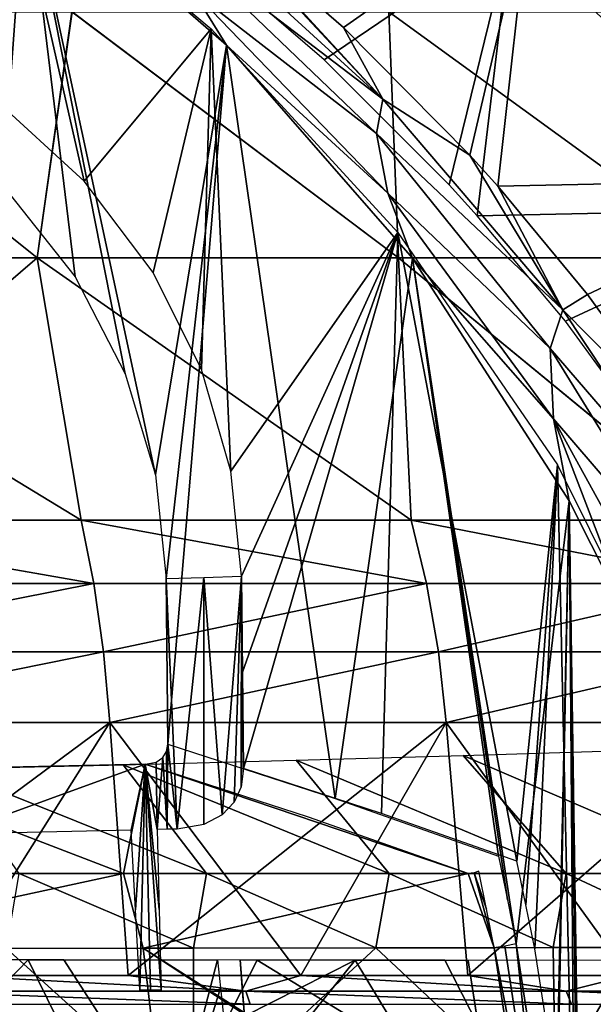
# Model space of a CAD drawing. Header units: millimetres. Extents: x -148 to 148, y -42 to 96.
# Tile 113 of 132: x 49 to 69, y 9 to 43. Entities that reach past the tile are written whole.
import ezdxf

# ---------------------------------------------------------------- set-up
doc = ezdxf.new("R2010")
doc.units = ezdxf.units.MM
doc.header["$LTSCALE"] = 127.314815
for name, color, linetype in [('126', 7, 'CONTINUOUS'), ('127', 7, 'CONTINUOUS'), ('128', 7, 'CONTINUOUS'), ('129', 7, 'CONTINUOUS'), ('131', 7, 'CONTINUOUS'), ('132', 7, 'CONTINUOUS'), ('141', 7, 'CONTINUOUS'), ('152', 7, 'CONTINUOUS'), ('153', 7, 'CONTINUOUS'), ('156', 7, 'CONTINUOUS'), ('157', 7, 'CONTINUOUS'), ('160', 7, 'CONTINUOUS'), ('161', 7, 'CONTINUOUS'), ('164', 7, 'CONTINUOUS'), ('181', 7, 'CONTINUOUS'), ('184', 7, 'CONTINUOUS'), ('186', 7, 'CONTINUOUS'), ('196', 7, 'CONTINUOUS'), ('224', 7, 'CONTINUOUS'), ('225', 7, 'CONTINUOUS'), ('226', 7, 'CONTINUOUS'), ('232', 7, 'CONTINUOUS')]:
    doc.layers.add(name, color=color, linetype=linetype)

msp = doc.modelspace()

# ---------------------------------------------------------------- linework, layer by layer
at = {"layer": '126', "color": 7, "linetype": 'Continuous'}
for points in [[(36.329, 35.119, -103.695), (39.16, 43.759, -94.541), (49.934, 35.119, -97.872), (36.329, 35.119, -103.695)], [(39.16, 43.759, -94.541), (51.165, 43.759, -88.62), (49.934, 35.119, -97.872), (39.16, 43.759, -94.541)], [(49.934, 35.119, -97.872), (51.165, 43.759, -88.62), (62.634, 35.119, -90.274), (49.934, 35.119, -97.872)], [(51.165, 43.759, -88.62), (62.295, 43.759, -81.184), (62.634, 35.119, -90.274), (51.165, 43.759, -88.62)], [(62.295, 43.759, -81.184), (72.358, 43.759, -72.358), (74.197, 35.119, -81.038), (62.295, 43.759, -81.184)], [(62.634, 35.119, -90.274), (62.295, 43.759, -81.184), (74.197, 35.119, -81.038), (62.634, 35.119, -90.274)], [(36.329, 35.119, -103.695), (49.934, 35.119, -97.872), (39.217, 25.914, -109.491), (36.329, 35.119, -103.695)], [(39.217, 25.914, -109.491), (49.934, 35.119, -97.872), (51.486, 25.914, -104.285), (39.217, 25.914, -109.491)], [(49.934, 35.119, -97.872), (62.634, 35.119, -90.274), (63.079, 25.914, -97.71), (49.934, 35.119, -97.872)], [(51.486, 25.914, -104.285), (49.934, 35.119, -97.872), (63.079, 25.914, -97.71), (51.486, 25.914, -104.285)], [(62.634, 35.119, -90.274), (74.197, 35.119, -81.038), (73.843, 25.914, -89.852), (62.634, 35.119, -90.274)], [(63.079, 25.914, -97.71), (62.634, 35.119, -90.274), (73.843, 25.914, -89.852), (63.079, 25.914, -97.71)]]:
    msp.add_3dface(points, dxfattribs=at)
at = {"layer": '127', "color": 7, "linetype": 'Continuous'}
for points in [[(36.329, 35.119, 103.695), (49.934, 35.119, 97.872), (39.158, 43.764, 94.537), (36.329, 35.119, 103.695)], [(39.158, 43.764, 94.537), (49.934, 35.119, 97.872), (51.163, 43.764, 88.617), (39.158, 43.764, 94.537)], [(49.934, 35.119, 97.872), (62.634, 35.119, 90.274), (51.163, 43.764, 88.617), (49.934, 35.119, 97.872)], [(51.163, 43.764, 88.617), (62.634, 35.119, 90.274), (62.292, 43.764, 81.18), (51.163, 43.764, 88.617)], [(62.634, 35.119, 90.274), (74.197, 35.119, 81.038), (62.292, 43.764, 81.18), (62.634, 35.119, 90.274)], [(62.292, 43.764, 81.18), (74.197, 35.119, 81.038), (72.355, 43.764, 72.355), (62.292, 43.764, 81.18)], [(39.223, 25.914, 109.489), (51.491, 25.914, 104.283), (36.329, 35.119, 103.695), (39.223, 25.914, 109.489)], [(36.329, 35.119, 103.695), (51.491, 25.914, 104.283), (49.934, 35.119, 97.872), (36.329, 35.119, 103.695)], [(51.491, 25.914, 104.283), (63.084, 25.914, 97.707), (49.934, 35.119, 97.872), (51.491, 25.914, 104.283)], [(49.934, 35.119, 97.872), (63.084, 25.914, 97.707), (62.634, 35.119, 90.274), (49.934, 35.119, 97.872)], [(63.084, 25.914, 97.707), (73.848, 25.914, 89.849), (62.634, 35.119, 90.274), (63.084, 25.914, 97.707)], [(62.634, 35.119, 90.274), (73.848, 25.914, 89.849), (74.197, 35.119, 81.038), (62.634, 35.119, 90.274)]]:
    msp.add_3dface(points, dxfattribs=at)
at = {"layer": '128', "color": 7, "linetype": 'Continuous'}
for points in [[(52.488, 18.81, -106.268), (40.485, 9.921, -111.891), (39.981, 18.81, -111.577), (52.488, 18.81, -106.268)], [(53.134, 9.921, -106.468), (40.485, 9.921, -111.891), (52.488, 18.81, -106.268), (53.134, 9.921, -106.468)], [(64.305, 18.81, -99.563), (53.134, 9.921, -106.468), (52.488, 18.81, -106.268), (64.305, 18.81, -99.563)], [(65.072, 9.921, -99.62), (53.134, 9.921, -106.468), (64.305, 18.81, -99.563), (65.072, 9.921, -99.62)], [(75.277, 18.81, -91.549), (65.072, 9.921, -99.62), (64.305, 18.81, -99.563), (75.277, 18.81, -91.549)], [(76.139, 9.921, -91.44), (65.072, 9.921, -99.62), (75.277, 18.81, -91.549), (76.139, 9.921, -91.44)]]:
    msp.add_3dface(points, dxfattribs=at)
at = {"layer": '129', "color": 7, "linetype": 'Continuous'}
for points in [[(39.986, 18.81, 111.575), (46.888, 9.921, 109.362), (52.493, 18.81, 106.266), (39.986, 18.81, 111.575)], [(46.888, 9.921, 109.362), (53.134, 9.921, 106.468), (52.493, 18.81, 106.266), (46.888, 9.921, 109.362)], [(53.134, 9.921, 106.468), (59.202, 9.921, 103.217), (52.493, 18.81, 106.266), (53.134, 9.921, 106.468)], [(52.493, 18.81, 106.266), (59.202, 9.921, 103.217), (64.31, 18.81, 99.56), (52.493, 18.81, 106.266)], [(59.202, 9.921, 103.217), (65.072, 9.921, 99.62), (64.31, 18.81, 99.56), (59.202, 9.921, 103.217)], [(64.31, 18.81, 99.56), (70.724, 9.921, 95.69), (75.281, 18.81, 91.546), (64.31, 18.81, 99.56)], [(65.072, 9.921, 99.62), (70.724, 9.921, 95.69), (64.31, 18.81, 99.56), (65.072, 9.921, 99.62)]]:
    msp.add_3dface(points, dxfattribs=at)
at = {"layer": '131', "color": 7, "linetype": 'Continuous'}
for points in [[(39.223, 25.914, 109.489), (39.554, 23.684, 110.575), (51.929, 23.684, 105.331), (39.223, 25.914, 109.489)], [(51.491, 25.914, 104.283), (39.223, 25.914, 109.489), (51.929, 23.684, 105.331), (51.491, 25.914, 104.283)], [(51.491, 25.914, 104.283), (51.929, 23.684, 105.331), (63.623, 23.684, 98.708), (51.491, 25.914, 104.283)], [(63.084, 25.914, 97.707), (51.491, 25.914, 104.283), (63.623, 23.684, 98.708), (63.084, 25.914, 97.707)], [(63.084, 25.914, 97.707), (63.623, 23.684, 98.708), (74.485, 23.684, 90.792), (63.084, 25.914, 97.707)], [(73.848, 25.914, 89.849), (63.084, 25.914, 97.707), (74.485, 23.684, 90.792), (73.848, 25.914, 89.849)], [(39.554, 23.684, 110.575), (39.814, 21.291, 111.276), (51.929, 23.684, 105.331), (39.554, 23.684, 110.575)], [(39.814, 21.291, 111.276), (52.27, 21.291, 105.997), (51.929, 23.684, 105.331), (39.814, 21.291, 111.276)], [(51.929, 23.684, 105.331), (52.27, 21.291, 105.997), (63.623, 23.684, 98.708), (51.929, 23.684, 105.331)], [(52.27, 21.291, 105.997), (64.041, 21.291, 99.329), (63.623, 23.684, 98.708), (52.27, 21.291, 105.997)], [(63.623, 23.684, 98.708), (64.041, 21.291, 99.329), (74.485, 23.684, 90.792), (63.623, 23.684, 98.708)], [(64.041, 21.291, 99.329), (74.973, 21.291, 91.36), (74.485, 23.684, 90.792), (64.041, 21.291, 99.329)], [(39.814, 21.291, 111.276), (39.986, 18.81, 111.575), (52.27, 21.291, 105.997), (39.814, 21.291, 111.276)], [(39.986, 18.81, 111.575), (52.493, 18.81, 106.266), (52.27, 21.291, 105.997), (39.986, 18.81, 111.575)], [(52.27, 21.291, 105.997), (52.493, 18.81, 106.266), (64.041, 21.291, 99.329), (52.27, 21.291, 105.997)], [(52.493, 18.81, 106.266), (64.31, 18.81, 99.56), (64.041, 21.291, 99.329), (52.493, 18.81, 106.266)], [(64.041, 21.291, 99.329), (64.31, 18.81, 99.56), (74.973, 21.291, 91.36), (64.041, 21.291, 99.329)], [(64.31, 18.81, 99.56), (75.281, 18.81, 91.546), (74.973, 21.291, 91.36), (64.31, 18.81, 99.56)]]:
    msp.add_3dface(points, dxfattribs=at)
at = {"layer": '132', "color": 7, "linetype": 'Continuous'}
for points in [[(39.554, 23.684, -110.575), (39.217, 25.914, -109.491), (51.929, 23.684, -105.331), (39.554, 23.684, -110.575)], [(39.217, 25.914, -109.491), (51.486, 25.914, -104.285), (51.929, 23.684, -105.331), (39.217, 25.914, -109.491)], [(51.486, 25.914, -104.285), (63.079, 25.914, -97.71), (63.623, 23.684, -98.708), (51.486, 25.914, -104.285)], [(51.929, 23.684, -105.331), (51.486, 25.914, -104.285), (63.623, 23.684, -98.708), (51.929, 23.684, -105.331)], [(63.079, 25.914, -97.71), (73.843, 25.914, -89.852), (74.485, 23.684, -90.792), (63.079, 25.914, -97.71)], [(63.623, 23.684, -98.708), (63.079, 25.914, -97.71), (74.485, 23.684, -90.792), (63.623, 23.684, -98.708)], [(39.554, 23.684, -110.575), (51.929, 23.684, -105.331), (39.814, 21.291, -111.276), (39.554, 23.684, -110.575)], [(39.814, 21.291, -111.276), (51.929, 23.684, -105.331), (52.27, 21.291, -105.997), (39.814, 21.291, -111.276)], [(51.929, 23.684, -105.331), (63.623, 23.684, -98.708), (52.27, 21.291, -105.997), (51.929, 23.684, -105.331)], [(52.27, 21.291, -105.997), (63.623, 23.684, -98.708), (64.041, 21.291, -99.329), (52.27, 21.291, -105.997)], [(63.623, 23.684, -98.708), (74.485, 23.684, -90.792), (64.041, 21.291, -99.329), (63.623, 23.684, -98.708)], [(64.041, 21.291, -99.329), (74.485, 23.684, -90.792), (74.973, 21.291, -91.36), (64.041, 21.291, -99.329)], [(39.981, 18.81, -111.577), (39.814, 21.291, -111.276), (52.27, 21.291, -105.997), (39.981, 18.81, -111.577)], [(52.488, 18.81, -106.268), (39.981, 18.81, -111.577), (52.27, 21.291, -105.997), (52.488, 18.81, -106.268)], [(52.488, 18.81, -106.268), (52.27, 21.291, -105.997), (64.041, 21.291, -99.329), (52.488, 18.81, -106.268)], [(64.305, 18.81, -99.563), (52.488, 18.81, -106.268), (64.041, 21.291, -99.329), (64.305, 18.81, -99.563)], [(64.305, 18.81, -99.563), (64.041, 21.291, -99.329), (74.973, 21.291, -91.36), (64.305, 18.81, -99.563)], [(75.277, 18.81, -91.549), (64.305, 18.81, -99.563), (74.973, 21.291, -91.36), (75.277, 18.81, -91.549)]]:
    msp.add_3dface(points, dxfattribs=at)
at = {"layer": '141', "color": 7, "linetype": 'Continuous'}
for points in [[(57.265, 9.372, 104.459), (46.888, 9.921, 109.362), (45.293, 9.372, 110.179), (57.265, 9.372, 104.459)], [(53.134, 9.921, 106.468), (46.888, 9.921, 109.362), (57.265, 9.372, 104.459), (53.134, 9.921, 106.468)], [(59.202, 9.921, 103.217), (53.134, 9.921, 106.468), (57.265, 9.372, 104.459), (59.202, 9.921, 103.217)], [(68.526, 9.372, 97.442), (59.202, 9.921, 103.217), (57.265, 9.372, 104.459), (68.526, 9.372, 97.442)], [(65.072, 9.921, 99.62), (59.202, 9.921, 103.217), (68.526, 9.372, 97.442), (65.072, 9.921, 99.62)], [(70.724, 9.921, 95.69), (65.072, 9.921, 99.62), (68.526, 9.372, 97.442), (70.724, 9.921, 95.69)], [(78.937, 9.372, 89.217), (70.724, 9.921, 95.69), (68.526, 9.372, 97.442), (78.937, 9.372, 89.217)], [(57.424, 8.912, 104.748), (45.293, 9.372, 110.179), (45.419, 8.912, 110.484), (57.424, 8.912, 104.748)], [(57.265, 9.372, 104.459), (45.293, 9.372, 110.179), (57.424, 8.912, 104.748), (57.265, 9.372, 104.459)], [(68.716, 8.912, 97.712), (57.265, 9.372, 104.459), (57.424, 8.912, 104.748), (68.716, 8.912, 97.712)], [(68.526, 9.372, 97.442), (57.265, 9.372, 104.459), (68.716, 8.912, 97.712), (68.526, 9.372, 97.442)], [(79.156, 8.912, 89.465), (68.526, 9.372, 97.442), (68.716, 8.912, 97.712), (79.156, 8.912, 89.465)], [(78.937, 9.372, 89.217), (68.526, 9.372, 97.442), (79.156, 8.912, 89.465), (78.937, 9.372, 89.217)]]:
    msp.add_3dface(points, dxfattribs=at)
at = {"layer": '152', "color": 40, "linetype": 'Continuous', "true_color": 0xfaa000}
for points in [[(55.416, 4.949, -117.592), (42.084, 4.909, -122.319), (48.866, 10.877, -118.905), (55.416, 4.949, -117.592)], [(55.436, 10.886, -116.329), (55.416, 4.949, -117.592), (48.866, 10.877, -118.905), (55.436, 10.886, -116.329)], [(68.162, 4.99, -111.61), (55.416, 4.949, -117.592), (61.837, 10.895, -113.44), (68.162, 4.99, -111.61)], [(61.837, 10.895, -113.44), (55.416, 4.949, -117.592), (55.436, 10.886, -116.329), (61.837, 10.895, -113.44)], [(68.07, 10.903, -110.24), (68.162, 4.99, -111.61), (61.837, 10.895, -113.44), (68.07, 10.903, -110.24)], [(74.099, 10.912, -106.751), (68.162, 4.99, -111.61), (68.07, 10.903, -110.24), (74.099, 10.912, -106.751)], [(80.185, 5.031, -104.437), (68.162, 4.99, -111.61), (74.099, 10.912, -106.751), (80.185, 5.031, -104.437)]]:
    msp.add_3dface(points, dxfattribs=at)
at = {"layer": '153', "color": 40, "linetype": 'Continuous', "true_color": 0xfaa000}
for points in [[(55.436, 10.886, -116.329), (48.866, 10.877, -118.905), (49.307, 13.5, -118.159), (55.436, 10.886, -116.329)], [(55.893, 13.5, -115.515), (55.436, 10.886, -116.329), (49.307, 13.5, -118.159), (55.893, 13.5, -115.515)], [(61.837, 10.895, -113.44), (55.436, 10.886, -116.329), (55.893, 13.5, -115.515), (61.837, 10.895, -113.44)], [(62.305, 13.5, -112.552), (61.837, 10.895, -113.44), (55.893, 13.5, -115.515), (62.305, 13.5, -112.552)], [(68.07, 10.903, -110.24), (61.837, 10.895, -113.44), (62.305, 13.5, -112.552), (68.07, 10.903, -110.24)], [(68.523, 13.5, -109.282), (68.07, 10.903, -110.24), (62.305, 13.5, -112.552), (68.523, 13.5, -109.282)], [(74.099, 10.912, -106.751), (68.07, 10.903, -110.24), (68.523, 13.5, -109.282), (74.099, 10.912, -106.751)], [(74.53, 13.5, -105.719), (74.099, 10.912, -106.751), (68.523, 13.5, -109.282), (74.53, 13.5, -105.719)]]:
    msp.add_3dface(points, dxfattribs=at)
at = {"layer": '156', "color": 40, "linetype": 'Continuous', "true_color": 0xfaa000}
for points in [[(40.768, 10.867, 121.576), (54.72, 1.89, 118.439), (53.666, 10.884, 117.06), (40.768, 10.867, 121.576)], [(41.533, 1.856, 123.002), (54.72, 1.89, 118.439), (40.768, 10.867, 121.576), (41.533, 1.856, 123.002)], [(67.322, 2.183, 112.628), (65.989, 10.9, 111.353), (53.666, 10.884, 117.06), (67.322, 2.183, 112.628)], [(54.72, 1.89, 118.439), (67.352, 1.925, 112.663), (53.666, 10.884, 117.06), (54.72, 1.89, 118.439)], [(67.352, 1.925, 112.663), (67.322, 2.183, 112.628), (53.666, 10.884, 117.06), (67.352, 1.925, 112.663)]]:
    msp.add_3dface(points, dxfattribs=at)
at = {"layer": '157', "color": 40, "linetype": 'Continuous', "true_color": 0xfaa000}
for points in [[(40.273, 13.5, 121.173), (40.768, 10.867, 121.576), (52.976, 13.5, 116.734), (40.273, 13.5, 121.173)], [(40.768, 10.867, 121.576), (53.666, 10.884, 117.06), (52.976, 13.5, 116.734), (40.768, 10.867, 121.576)], [(52.976, 13.5, 116.734), (53.666, 10.884, 117.06), (65.083, 13.5, 111.142), (52.976, 13.5, 116.734)], [(53.666, 10.884, 117.06), (65.989, 10.9, 111.353), (65.083, 13.5, 111.142), (53.666, 10.884, 117.06)], [(65.083, 13.5, 111.142), (65.989, 10.9, 111.353), (65.296, 13.525, 111.023), (65.083, 13.5, 111.142)], [(65.455, 13.588, 110.923), (65.296, 13.525, 111.023), (65.726, 12.25, 111.139), (65.455, 13.588, 110.923)], [(65.296, 13.525, 111.023), (65.989, 10.9, 111.353), (65.726, 12.25, 111.139), (65.296, 13.525, 111.023)]]:
    msp.add_3dface(points, dxfattribs=at)
at = {"layer": '160', "color": 40, "linetype": 'Continuous', "true_color": 0xfaa000}
for points in [[(64.909, 17.648, -101.108), (68.523, 13.5, -109.282), (59.034, 17.48, -104.647), (64.909, 17.648, -101.108)], [(70.574, 17.827, -97.239), (74.53, 13.5, -105.719), (64.909, 17.648, -101.108), (70.574, 17.827, -97.239)], [(74.53, 13.5, -105.719), (68.523, 13.5, -109.282), (64.909, 17.648, -101.108), (74.53, 13.5, -105.719)], [(52.965, 17.324, -107.846), (55.893, 13.5, -115.515), (46.725, 17.183, -110.692), (52.965, 17.324, -107.846)], [(59.034, 17.48, -104.647), (62.305, 13.5, -112.552), (52.965, 17.324, -107.846), (59.034, 17.48, -104.647)], [(62.305, 13.5, -112.552), (55.893, 13.5, -115.515), (52.965, 17.324, -107.846), (62.305, 13.5, -112.552)], [(68.523, 13.5, -109.282), (62.305, 13.5, -112.552), (59.034, 17.48, -104.647), (68.523, 13.5, -109.282)], [(55.893, 13.5, -115.515), (49.307, 13.5, -118.159), (46.725, 17.183, -110.692), (55.893, 13.5, -115.515)]]:
    msp.add_3dface(points, dxfattribs=at)
at = {"layer": '161', "color": 40, "linetype": 'Continuous', "true_color": 0xfaa000}
for points in [[(52.976, 13.5, 116.734), (53.73, 17.343, 107.467), (43.545, 17.118, 111.982), (52.976, 13.5, 116.734)], [(52.976, 13.5, 116.734), (65.083, 13.5, 111.142), (53.73, 17.343, 107.467), (52.976, 13.5, 116.734)], [(53.73, 17.343, 107.467), (65.083, 13.5, 111.142), (59.473, 15.486, 109.196), (53.73, 17.343, 107.467)], [(40.273, 13.5, 121.173), (52.976, 13.5, 116.734), (43.545, 17.118, 111.982), (40.273, 13.5, 121.173)]]:
    msp.add_3dface(points, dxfattribs=at)
at = {"layer": '164', "color": 40, "linetype": 'Continuous', "true_color": 0xfaa000}
for points in [[(56.139, 47.173, 103.321), (60.697, 43.215, 104.741), (67.26, 47.817, 96.33), (56.139, 47.173, 103.321)], [(60.697, 43.215, 104.741), (65.138, 38.726, 106.283), (67.26, 47.817, 96.33), (60.697, 43.215, 104.741)], [(65.138, 38.726, 106.283), (66.118, 37.636, 106.646), (67.26, 47.817, 96.33), (65.138, 38.726, 106.283)], [(66.118, 37.636, 106.646), (77.907, 37.888, 98.937), (67.26, 47.817, 96.33), (66.118, 37.636, 106.646)], [(67.26, 47.817, 96.33), (77.907, 37.888, 98.937), (78.125, 48.031, 88.433), (67.26, 47.817, 96.33)], [(66.118, 37.636, 106.646), (69.27, 33.842, 107.874), (77.907, 37.888, 98.937), (66.118, 37.636, 106.646)], [(69.27, 33.842, 107.874), (73.063, 28.577, 109.483), (77.907, 37.888, 98.937), (69.27, 33.842, 107.874)]]:
    msp.add_3dface(points, dxfattribs=at)
at = {"layer": '181', "color": 40, "linetype": 'Continuous', "true_color": 0xfaa000}
for points in [[(41.52, 4.574, -120.429), (54.671, 4.596, -115.77), (43.931, 10.481, -118.535), (41.52, 4.574, -120.429)], [(43.931, 10.481, -118.535), (54.671, 4.596, -115.77), (50.878, 10.476, -116.058), (43.931, 10.481, -118.535)], [(50.878, 10.476, -116.058), (54.671, 4.596, -115.77), (57.668, 10.468, -113.225), (50.878, 10.476, -116.058)], [(54.671, 4.596, -115.77), (67.243, 4.614, -109.874), (57.668, 10.468, -113.225), (54.671, 4.596, -115.77)], [(57.668, 10.468, -113.225), (67.243, 4.614, -109.874), (64.265, 10.457, -110.051), (57.668, 10.468, -113.225)], [(64.265, 10.457, -110.051), (67.243, 4.614, -109.874), (70.66, 10.445, -106.543), (64.265, 10.457, -110.051)], [(67.243, 4.614, -109.874), (79.101, 4.626, -102.806), (70.66, 10.445, -106.543), (67.243, 4.614, -109.874)]]:
    msp.add_3dface(points, dxfattribs=at)
at = {"layer": '184', "color": 40, "linetype": 'Continuous', "true_color": 0xfaa000}
for points in [[(42.826, 10.482, 118.891), (49.629, 10.477, 116.534), (40.977, 1.577, 121.1), (42.826, 10.482, 118.891)], [(40.977, 1.577, 121.1), (49.629, 10.477, 116.534), (53.984, 1.608, 116.6), (40.977, 1.577, 121.1)], [(49.629, 10.477, 116.534), (56.274, 10.47, 113.841), (53.984, 1.608, 116.6), (49.629, 10.477, 116.534)], [(53.984, 1.608, 116.6), (56.274, 10.47, 113.841), (56.382, 9.49, 114.02), (53.984, 1.608, 116.6)], [(66.442, 1.636, 110.905), (53.984, 1.608, 116.6), (61.116, 10.463, 111.62), (66.442, 1.636, 110.905)], [(61.116, 10.463, 111.62), (53.984, 1.608, 116.6), (57.223, 8.5, 113.875), (61.116, 10.463, 111.62)], [(57.07, 10.469, 113.491), (61.116, 10.463, 111.62), (57.223, 8.5, 113.875), (57.07, 10.469, 113.491)], [(57.147, 9.49, 113.684), (57.07, 10.469, 113.491), (57.223, 8.5, 113.875), (57.147, 9.49, 113.684)], [(65.085, 10.456, 109.625), (66.442, 1.636, 110.905), (61.116, 10.463, 111.62), (65.085, 10.456, 109.625)], [(66.419, 1.833, 110.878), (66.442, 1.636, 110.905), (65.085, 10.456, 109.625), (66.419, 1.833, 110.878)], [(56.489, 8.5, 114.195), (53.984, 1.608, 116.6), (56.382, 9.49, 114.02), (56.489, 8.5, 114.195)]]:
    msp.add_3dface(points, dxfattribs=at)
at = {"layer": '186', "color": 40, "linetype": 'Continuous', "true_color": 0xfaa000}
for points in [[(77.306, 46.734, 87.138), (77.026, 36.842, 97.461), (66.581, 46.53, 94.947), (77.306, 46.734, 87.138)], [(55.519, 45.964, 101.839), (66.581, 46.53, 94.947), (60.027, 42.082, 103.219), (55.519, 45.964, 101.839)], [(60.027, 42.082, 103.219), (66.581, 46.53, 94.947), (64.417, 37.685, 104.717), (60.027, 42.082, 103.219)], [(66.581, 46.53, 94.947), (65.401, 36.601, 105.075), (64.417, 37.685, 104.717), (66.581, 46.53, 94.947)], [(77.026, 36.842, 97.461), (65.401, 36.601, 105.075), (66.581, 46.53, 94.947), (77.026, 36.842, 97.461)], [(65.401, 36.601, 105.075), (77.026, 36.842, 97.461), (68.502, 32.906, 106.261), (65.401, 36.601, 105.075)], [(68.502, 32.906, 106.261), (77.026, 36.842, 97.461), (72.251, 27.765, 107.818), (68.502, 32.906, 106.261)]]:
    msp.add_3dface(points, dxfattribs=at)
at = {"layer": '196', "color": 40, "linetype": 'Continuous', "true_color": 0xfaa000}
for points in [[(55.797, 23.902, 105.765), (54.862, 15.068, 107.12), (54.471, 23.859, 106.456), (55.797, 23.902, 105.765)], [(54.471, 23.859, 106.456), (54.862, 15.068, 107.12), (54.531, 18.043, 106.996), (54.471, 23.859, 106.456)], [(55.8, 15.225, 106.621), (54.862, 15.068, 107.12), (55.797, 23.902, 105.765), (55.8, 15.225, 106.621)], [(57.115, 23.949, 105.058), (56.441, 15.563, 106.251), (55.797, 23.902, 105.765), (57.115, 23.949, 105.058)], [(56.441, 15.563, 106.251), (55.8, 15.225, 106.621), (55.797, 23.902, 105.765), (56.441, 15.563, 106.251)], [(56.86, 16.01, 105.984), (56.441, 15.563, 106.251), (57.115, 23.949, 105.058), (56.86, 16.01, 105.984)], [(57.107, 16.55, 105.798), (56.86, 16.01, 105.984), (57.115, 23.949, 105.058), (57.107, 16.55, 105.798)], [(57.153, 20.58, 105.373), (57.107, 16.55, 105.798), (57.115, 23.949, 105.058), (57.153, 20.58, 105.373)], [(57.19, 17.197, 105.689), (57.107, 16.55, 105.798), (57.153, 20.58, 105.373), (57.19, 17.197, 105.689)], [(54.531, 18.043, 106.996), (54.511, 15.059, 107.298), (54.488, 17.787, 107.043), (54.531, 18.043, 106.996)], [(54.862, 15.068, 107.12), (54.511, 15.059, 107.298), (54.531, 18.043, 106.996), (54.862, 15.068, 107.12)], [(54.488, 17.787, 107.043), (54.511, 15.059, 107.298), (54.358, 17.581, 107.129), (54.488, 17.787, 107.043)], [(43.545, 17.118, 111.982), (53.73, 17.343, 107.467), (46.971, 14.886, 110.807), (43.545, 17.118, 111.982)], [(46.971, 14.886, 110.807), (53.73, 17.343, 107.467), (53.24, 15.028, 107.935), (46.971, 14.886, 110.807)], [(53.24, 15.028, 107.935), (53.73, 17.343, 107.467), (53.393, 12.225, 108.133), (53.24, 15.028, 107.935)], [(53.73, 17.343, 107.467), (53.547, 9.413, 108.331), (53.393, 12.225, 108.133), (53.73, 17.343, 107.467)], [(53.547, 9.413, 108.331), (53.73, 17.343, 107.467), (53.92, 9.413, 108.147), (53.547, 9.413, 108.331)], [(54.16, 15.051, 107.476), (53.73, 17.343, 107.467), (54.12, 17.42, 107.264), (54.16, 15.051, 107.476)], [(53.92, 9.413, 108.147), (53.73, 17.343, 107.467), (54.292, 9.413, 107.962), (53.92, 9.413, 108.147)], [(54.292, 9.413, 107.962), (53.73, 17.343, 107.467), (54.226, 12.236, 107.718), (54.292, 9.413, 107.962)], [(54.226, 12.236, 107.718), (53.73, 17.343, 107.467), (54.16, 15.051, 107.476), (54.226, 12.236, 107.718)], [(54.358, 17.581, 107.129), (54.16, 15.051, 107.476), (54.12, 17.42, 107.264), (54.358, 17.581, 107.129)], [(54.511, 15.059, 107.298), (54.16, 15.051, 107.476), (54.358, 17.581, 107.129), (54.511, 15.059, 107.298)]]:
    msp.add_3dface(points, dxfattribs=at)
at = {"layer": '224', "color": 40, "linetype": 'Continuous', "true_color": 0xfaa000}
for points in [[(49.543, 48.743, 103.06), (42.086, 53.758, 101.133), (48.73, 37.666, 103.875), (49.543, 48.743, 103.06)], [(51.269, 34.455, 104.73), (49.543, 48.743, 103.06), (48.73, 37.666, 103.875), (51.269, 34.455, 104.73)], [(53.037, 31.057, 105.453), (49.543, 48.743, 103.06), (51.269, 34.455, 104.73), (53.037, 31.057, 105.453)], [(54.096, 27.505, 106.033), (49.543, 48.743, 103.06), (53.037, 31.057, 105.453), (54.096, 27.505, 106.033)], [(56.591, 42.596, 105.309), (49.543, 48.743, 103.06), (54.096, 27.505, 106.033), (56.591, 42.596, 105.309)], [(54.471, 23.859, 106.456), (56.591, 42.596, 105.309), (54.096, 27.505, 106.033), (54.471, 23.859, 106.456)], [(54.471, 23.859, 106.456), (54.531, 18.043, 106.996), (56.591, 42.596, 105.309), (54.471, 23.859, 106.456)], [(56.591, 42.596, 105.309), (54.531, 18.043, 106.996), (60.411, 16.145, 108.774), (56.591, 42.596, 105.309)], [(63.121, 35.109, 107.86), (56.591, 42.596, 105.309), (60.411, 16.145, 108.774), (63.121, 35.109, 107.86)], [(66.15, 14.116, 110.778), (63.121, 35.109, 107.86), (60.411, 16.145, 108.774), (66.15, 14.116, 110.778)], [(66.465, 12.583, 111.028), (63.121, 35.109, 107.86), (66.15, 14.116, 110.778), (66.465, 12.583, 111.028)], [(66.768, 11.036, 111.276), (63.121, 35.109, 107.86), (66.465, 12.583, 111.028), (66.768, 11.036, 111.276)], [(68.624, 26.595, 110.488), (63.121, 35.109, 107.86), (66.768, 11.036, 111.276), (68.624, 26.595, 110.488)], [(68.113, 2.267, 112.567), (68.624, 26.595, 110.488), (66.768, 11.036, 111.276), (68.113, 2.267, 112.567)], [(68.144, 2.003, 112.602), (68.624, 26.595, 110.488), (68.113, 2.267, 112.567), (68.144, 2.003, 112.602)], [(68.887, -7.131, 113.727), (68.624, 26.595, 110.488), (68.144, 2.003, 112.602), (68.887, -7.131, 113.727)], [(69.085, -11.891, 114.246), (68.624, 26.595, 110.488), (68.887, -7.131, 113.727), (69.085, -11.891, 114.246)], [(69.225, -16.651, 114.743), (68.624, 26.595, 110.488), (69.085, -11.891, 114.246), (69.225, -16.651, 114.743)], [(69.395, -24.106, 115.506), (68.624, 26.595, 110.488), (69.225, -16.651, 114.743), (69.395, -24.106, 115.506)], [(70.946, 21.987, 111.782), (68.624, 26.595, 110.488), (69.395, -24.106, 115.506), (70.946, 21.987, 111.782)], [(69.561, -31.5, 116.263), (70.946, 21.987, 111.782), (69.395, -24.106, 115.506), (69.561, -31.5, 116.263)]]:
    msp.add_3dface(points, dxfattribs=at)
at = {"layer": '225', "color": 40, "linetype": 'Continuous', "true_color": 0xfaa000}
for points in [[(51.586, 37.812, 102.441), (48.336, 40.791, 101.459), (49.042, 49.044, 100.871), (51.586, 37.812, 102.441)], [(56.056, 43.168, 103.044), (51.586, 37.812, 102.441), (49.042, 49.044, 100.871), (56.056, 43.168, 103.044)], [(54.011, 34.609, 103.304), (51.586, 37.812, 102.441), (56.056, 43.168, 103.044), (54.011, 34.609, 103.304)], [(55.715, 31.209, 104.037), (54.011, 34.609, 103.304), (56.056, 43.168, 103.044), (55.715, 31.209, 104.037)], [(56.746, 27.636, 104.627), (55.715, 31.209, 104.037), (56.056, 43.168, 103.044), (56.746, 27.636, 104.627)], [(62.609, 36.016, 105.52), (56.746, 27.636, 104.627), (56.056, 43.168, 103.044), (62.609, 36.016, 105.52)], [(57.115, 23.949, 105.058), (56.746, 27.636, 104.627), (62.609, 36.016, 105.52), (57.115, 23.949, 105.058)], [(57.153, 20.58, 105.373), (57.115, 23.949, 105.058), (62.609, 36.016, 105.52), (57.153, 20.58, 105.373)], [(57.19, 17.197, 105.689), (57.153, 20.58, 105.373), (62.609, 36.016, 105.52), (57.19, 17.197, 105.689)], [(62.037, 15.612, 107.212), (57.19, 17.197, 105.689), (62.609, 36.016, 105.52), (62.037, 15.612, 107.212)], [(66.793, 13.941, 108.892), (62.037, 15.612, 107.212), (62.609, 36.016, 105.52), (66.793, 13.941, 108.892)], [(68.219, 27.856, 108.097), (66.793, 13.941, 108.892), (62.609, 36.016, 105.52), (68.219, 27.856, 108.097)], [(67.113, 12.409, 109.144), (66.793, 13.941, 108.892), (68.219, 27.856, 108.097), (67.113, 12.409, 109.144)], [(67.421, 10.861, 109.394), (67.113, 12.409, 109.144), (68.219, 27.856, 108.097), (67.421, 10.861, 109.394)], [(68.793, 2.084, 110.695), (67.421, 10.861, 109.394), (68.219, 27.856, 108.097), (68.793, 2.084, 110.695)], [(72.72, 18.825, 110.616), (68.793, 2.084, 110.695), (68.219, 27.856, 108.097), (72.72, 18.825, 110.616)], [(69.582, -7.305, 111.859), (68.793, 2.084, 110.695), (72.72, 18.825, 110.616), (69.582, -7.305, 111.859)]]:
    msp.add_3dface(points, dxfattribs=at)
at = {"layer": '226', "color": 40, "linetype": 'Continuous', "true_color": 0xfaa000}
for points in [[(66.373, 10.954, 111.234), (65.989, 10.9, 111.353), (67.743, 1.949, 112.551), (66.373, 10.954, 111.234)], [(65.989, 10.9, 111.353), (67.322, 2.183, 112.628), (67.743, 1.949, 112.551), (65.989, 10.9, 111.353)], [(66.768, 11.036, 111.276), (66.373, 10.954, 111.234), (67.743, 1.949, 112.551), (66.768, 11.036, 111.276)], [(68.113, 2.267, 112.567), (66.768, 11.036, 111.276), (67.743, 1.949, 112.551), (68.113, 2.267, 112.567)]]:
    msp.add_3dface(points, dxfattribs=at)
at = {"layer": '232', "color": 40, "linetype": 'Continuous', "true_color": 0xfaa000}
for points in [[(49.543, 48.743, 103.06), (56.591, 42.596, 105.309), (55.42, 44.49, 104.793), (49.543, 48.743, 103.06)], [(62.085, 40.698, 106.077), (55.772, 47.467, 103.213), (54.903, 47.258, 103.688), (62.085, 40.698, 106.077)], [(56.139, 47.173, 103.321), (55.772, 47.467, 103.213), (62.085, 40.698, 106.077), (56.139, 47.173, 103.321)], [(62.085, 40.698, 106.077), (54.903, 47.258, 103.688), (54.849, 46.219, 104.237), (62.085, 40.698, 106.077)], [(60.697, 43.215, 104.741), (56.139, 47.173, 103.321), (62.085, 40.698, 106.077), (60.697, 43.215, 104.741)], [(61.861, 39.491, 106.69), (54.849, 46.219, 104.237), (55.42, 44.49, 104.793), (61.861, 39.491, 106.69)], [(61.861, 39.491, 106.69), (62.085, 40.698, 106.077), (54.849, 46.219, 104.237), (61.861, 39.491, 106.69)], [(62.256, 37.397, 107.321), (61.861, 39.491, 106.69), (55.42, 44.49, 104.793), (62.256, 37.397, 107.321)], [(56.591, 42.596, 105.309), (62.256, 37.397, 107.321), (55.42, 44.49, 104.793), (56.591, 42.596, 105.309)], [(65.138, 38.726, 106.283), (60.697, 43.215, 104.741), (62.085, 40.698, 106.077), (65.138, 38.726, 106.283)], [(56.591, 42.596, 105.309), (63.121, 35.109, 107.86), (62.256, 37.397, 107.321), (56.591, 42.596, 105.309)], [(68.409, 33.304, 108.582), (62.085, 40.698, 106.077), (61.861, 39.491, 106.69), (68.409, 33.304, 108.582)], [(68.409, 33.304, 108.582), (65.138, 38.726, 106.283), (62.085, 40.698, 106.077), (68.409, 33.304, 108.582)], [(67.958, 31.937, 109.248), (68.409, 33.304, 108.582), (61.861, 39.491, 106.69), (67.958, 31.937, 109.248)], [(67.958, 31.937, 109.248), (61.861, 39.491, 106.69), (62.256, 37.397, 107.321), (67.958, 31.937, 109.248)], [(66.118, 37.636, 106.646), (65.138, 38.726, 106.283), (68.409, 33.304, 108.582), (66.118, 37.636, 106.646)], [(63.121, 35.109, 107.86), (68.079, 29.476, 109.926), (62.256, 37.397, 107.321), (63.121, 35.109, 107.86)], [(68.079, 29.476, 109.926), (67.958, 31.937, 109.248), (62.256, 37.397, 107.321), (68.079, 29.476, 109.926)], [(69.27, 33.842, 107.874), (66.118, 37.636, 106.646), (68.409, 33.304, 108.582), (69.27, 33.842, 107.874)], [(63.121, 35.109, 107.86), (68.624, 26.595, 110.488), (68.079, 29.476, 109.926), (63.121, 35.109, 107.86)], [(73.063, 28.577, 109.483), (69.27, 33.842, 107.874), (68.409, 33.304, 108.582), (73.063, 28.577, 109.483)], [(73.81, 25.167, 111.088), (68.409, 33.304, 108.582), (67.958, 31.937, 109.248), (73.81, 25.167, 111.088)], [(73.81, 25.167, 111.088), (73.063, 28.577, 109.483), (68.409, 33.304, 108.582), (73.81, 25.167, 111.088)], [(73.079, 23.657, 111.793), (73.81, 25.167, 111.088), (67.958, 31.937, 109.248), (73.079, 23.657, 111.793)], [(73.079, 23.657, 111.793), (67.958, 31.937, 109.248), (68.079, 29.476, 109.926), (73.079, 23.657, 111.793)], [(68.624, 26.595, 110.488), (70.946, 21.987, 111.782), (68.079, 29.476, 109.926), (68.624, 26.595, 110.488)], [(72.835, 20.848, 112.479), (73.079, 23.657, 111.793), (68.079, 29.476, 109.926), (72.835, 20.848, 112.479)], [(70.946, 21.987, 111.782), (72.835, 20.848, 112.479), (68.079, 29.476, 109.926), (70.946, 21.987, 111.782)]]:
    msp.add_3dface(points, dxfattribs=at)

doc.saveas('drawing.dxf')
